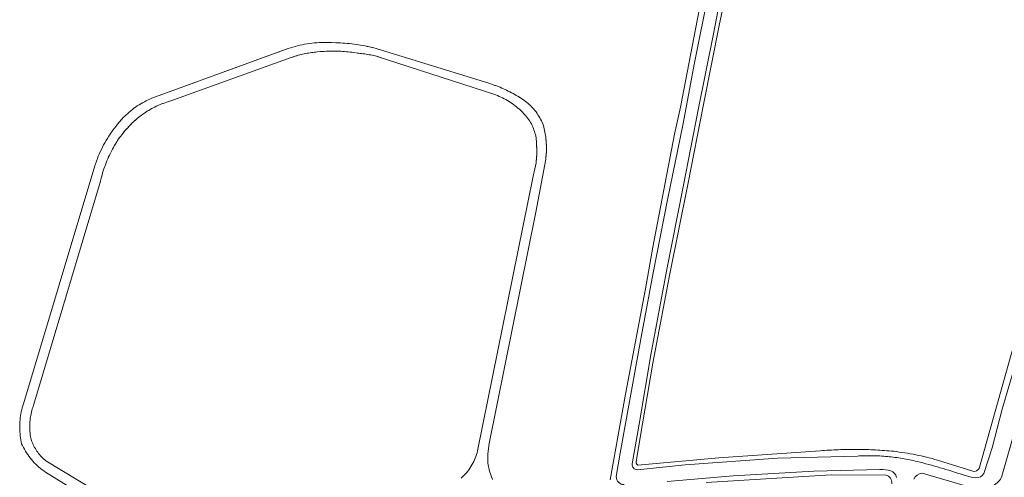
# Model space of a CAD drawing. Header units: metres. Extents: x 239845 to 242720, y 580286 to 584200.
# Tile 21 of 113: x 240253 to 240538, y 582269 to 582402. Entities that reach past the tile are written whole.
import ezdxf

# ---------------------------------------------------------------- set-up
doc = ezdxf.new("R2010")
doc.units = ezdxf.units.M
for name, color, linetype, lineweight in [('B-WE-GR-GROENVOORZIENING-GV', 80, 'Continuous', 18), ('B-WE-OG-TERREIN_ERF-GV', 7, 'Continuous', 18), ('B-WE-OG-WATER_SLOOT-GV', 120, 'Continuous', 18), ('B-WE-VH-ONVERHARD-GV', 252, 'Continuous', 18)]:
    doc.layers.add(name, color=color, linetype=linetype, lineweight=lineweight)
doc.layers.add('GBKN', color=9, linetype='Continuous', lineweight=0, true_color=0x808080)

msp = doc.modelspace()

# ---------------------------------------------------------------- linework, layer by layer
at = {"layer": 'B-WE-GR-GROENVOORZIENING-GV', "flags": 128}
for points in [[(240544.55, 582320.04), (240536.53, 582291.35), (240530.96, 582271.69, -0.336787), (240529.17, 582270.88), (240518.87, 582274.13), (240518.09, 582274.35), (240517.31, 582274.56), (240516.53, 582274.76), (240515.75, 582274.95), (240514.96, 582275.14), (240514.17, 582275.32), (240513.39, 582275.49), (240512.6, 582275.66), (240511.8, 582275.81), (240511.01, 582275.96), (240510.21, 582276.1), (240509.42, 582276.24), (240508.62, 582276.36), (240507.82, 582276.48), (240507.02, 582276.59), (240506.22, 582276.69), (240505.56, 582276.75), (240504.89, 582276.81), (240504.22, 582276.86), (240503.56, 582276.92), (240502.89, 582276.96), (240502.22, 582277), (240501.55, 582277.04), (240500.88, 582277.08), (240500.21, 582277.11), (240499.55, 582277.14), (240498.88, 582277.16), (240498.21, 582277.18), (240497.54, 582277.2), (240496.87, 582277.21), (240496.2, 582277.22), (240495.53, 582277.23), (240494.86, 582277.23), (240494.19, 582277.23), (240493.52, 582277.22), (240492.85, 582277.22), (240492.18, 582277.2), (240491.51, 582277.19), (240490.84, 582277.17), (240490.17, 582277.14), (240489.5, 582277.11), (240488.83, 582277.08), (240488.16, 582277.05), (240487.49, 582277.01), (240486.83, 582276.97), (240486.16, 582276.92), (240485.49, 582276.87), (240484.83, 582276.82), (240455.5, 582274.83), (240431.94, 582272.68), (240431.88, 582272.71), (240431.83, 582272.76), (240431.77, 582272.8), (240431.72, 582272.85), (240431.67, 582272.91), (240431.63, 582272.96), (240431.59, 582273.02), (240431.55, 582273.09), (240431.52, 582273.15), (240431.49, 582273.22), (240431.47, 582273.29), (240431.45, 582273.36), (240431.44, 582273.43), (240431.43, 582273.5), (240431.43, 582273.57), (240431.43, 582273.64), (240432.55, 582280.14), (240436.33, 582302.28), (240441.15, 582327.77), (240446.45, 582354.15), (240451, 582377.42), (240455.69, 582400.81), (240460.45, 582423.25)], [(240452.67, 582420), (240444.34, 582376.61), (240442.63, 582368.8), (240436.29, 582335.94), (240434.16, 582323.87), (240428.35, 582293.26), (240423.96, 582268.37, 0.413423)], [(240458.15, 582420.33), (240453.88, 582397.93), (240449.56, 582376.35), (240445.15, 582353.45), (240440.29, 582328.99), (240435.71, 582304.69), (240432.34, 582284.54), (240430.29, 582273.01, 0.435497), (240431.83, 582271.34), (240445.64, 582272.72), (240472.5, 582274.66), (240495.65, 582275.29), (240496.2, 582275.32), (240496.74, 582275.35), (240497.28, 582275.37), (240497.83, 582275.39), (240498.37, 582275.4), (240498.92, 582275.4), (240499.47, 582275.4), (240500.01, 582275.4), (240500.56, 582275.39), (240501.1, 582275.37), (240501.65, 582275.35), (240502.2, 582275.33), (240502.74, 582275.3), (240503.29, 582275.26), (240503.83, 582275.22), (240504.38, 582275.17), (240504.92, 582275.12), (240505.47, 582275.06), (240506.01, 582275), (240506.55, 582274.93), (240507.1, 582274.86), (240507.64, 582274.78), (240508.18, 582274.7), (240508.72, 582274.61), (240509.25, 582274.52), (240509.79, 582274.42), (240510.33, 582274.31), (240510.86, 582274.2), (240511.39, 582274.09), (240511.93, 582273.97), (240512.46, 582273.85), (240512.98, 582273.72), (240513.83, 582273.51), (240514.67, 582273.29), (240515.51, 582273.07), (240516.35, 582272.85), (240517.19, 582272.62), (240518.03, 582272.39), (240518.86, 582272.15), (240519.7, 582271.91), (240520.54, 582271.67), (240521.37, 582271.42), (240522.2, 582271.16), (240523.03, 582270.91), (240523.86, 582270.64), (240524.69, 582270.38), (240525.52, 582270.11), (240526.34, 582269.83), (240528.65, 582269.17), (240530.05, 582268.99, 0.258051), (240532.31, 582270.19), (240534.72, 582277.73), (240537.71, 582288.95), (240542.03, 582303.69)], [(240427.98, 582267.03, -0.430562), (240425.68, 582269.32), (240426.8, 582276.18), (240429.58, 582291.18), (240432.89, 582309.79), (240436.38, 582328.55), (240440.55, 582349.72), (240445.1, 582371.87), (240448.27, 582389.02), (240452.7, 582411.26)], [(240545.62, 582297.58), (240537.56, 582269.45, -0.212543), (240534.98, 582266.76, -0.115868)], [(240506.98, 582269.11, 0.262415), (240505.41, 582271.03, 0.06455), (240502.2, 582271.38), (240483.06, 582270.92), (240459.64, 582269.59), (240440.43, 582267.94)], [(240451.79, 582267.62), (240488.04, 582269.86), (240503.88, 582269.76, -0.377784), (240505.67, 582267.25)], [(240528.03, 582266.32), (240514.48, 582270.29, 0.280981), (240512.04, 582268.61)]]:
    msp.add_lwpolyline(points, format="xyb", dxfattribs=at)
at = {"layer": 'B-WE-OG-TERREIN_ERF-GV', "flags": 128}
for points in [[(240423.96, 582268.37), (240428.35, 582293.26), (240434.16, 582323.87), (240436.29, 582335.94), (240442.63, 582368.8), (240444.34, 582376.61), (240452.67, 582420)], [(240325.11, 582230.41), (240260.05, 582270.65), (240259.55, 582270.99), (240259.06, 582271.35), (240258.58, 582271.73), (240258.12, 582272.12), (240257.67, 582272.52), (240257.23, 582272.94), (240256.81, 582273.37), (240256.4, 582273.82), (240256.01, 582274.28), (240255.63, 582274.75), (240255.26, 582275.23), (240254.91, 582275.72), (240254.58, 582276.23), (240254.26, 582276.74), (240253.96, 582277.27), (240253.67, 582277.8), (240253.41, 582278.34), (240253.16, 582278.9), (240252.92, 582280.04), (240252.83, 582280.62), (240252.75, 582281.2), (240252.68, 582281.78), (240252.64, 582282.36), (240252.6, 582282.95), (240252.59, 582283.53), (240252.59, 582284.11), (240252.61, 582284.7), (240252.61, 582284.7), (240252.61, 582284.7), (240252.64, 582285.28), (240252.69, 582285.87), (240252.75, 582286.45), (240252.83, 582287.03), (240252.93, 582287.6), (240253.04, 582288.18), (240253.17, 582288.75), (240253.32, 582289.31), (240253.48, 582289.88), (240253.65, 582290.44), (240274.42, 582359.6), (240274.88, 582360.98), (240275.13, 582361.67), (240275.4, 582362.35), (240275.68, 582363.02), (240275.97, 582363.69), (240276.28, 582364.35), (240276.6, 582365.01), (240276.94, 582365.66), (240277.29, 582366.3), (240277.65, 582366.93), (240278.02, 582367.56), (240278.41, 582368.18), (240278.81, 582368.79), (240279.23, 582369.39), (240279.65, 582369.98), (240280.09, 582370.56), (240280.54, 582371.14), (240281, 582371.7), (240282.25, 582373.16), (240282.65, 582373.59), (240283.06, 582374.01), (240283.48, 582374.43), (240283.92, 582374.83), (240284.36, 582375.22), (240284.81, 582375.6), (240285.28, 582375.97), (240285.75, 582376.33), (240286.23, 582376.67), (240286.72, 582377.01), (240287.22, 582377.33), (240287.72, 582377.63), (240288.23, 582377.93), (240288.76, 582378.21), (240289.28, 582378.48), (240289.82, 582378.73), (240290.36, 582378.97), (240290.9, 582379.2), (240330.46, 582393.63), (240331.14, 582393.85), (240331.81, 582394.06), (240332.5, 582394.25), (240333.18, 582394.43), (240333.87, 582394.6), (240334.57, 582394.75), (240335.26, 582394.88), (240335.96, 582395), (240336.66, 582395.1), (240337.37, 582395.19), (240338.07, 582395.27), (240338.78, 582395.33), (240339.49, 582395.37), (240340.2, 582395.4), (240340.9, 582395.41), (240341.61, 582395.41), (240342.32, 582395.4), (240343.03, 582395.36), (240344.34, 582395.34), (240345, 582395.31), (240346.31, 582395.23), (240347.62, 582395.13), (240348.92, 582394.99), (240350.22, 582394.83), (240351.52, 582394.63), (240352.81, 582394.4), (240354.1, 582394.14), (240355.38, 582393.85), (240356.02, 582393.7), (240389.01, 582383.48), (240390, 582383.14), (240390.99, 582382.78), (240391.96, 582382.39), (240392.93, 582381.97), (240393.89, 582381.53), (240394.83, 582381.07), (240395.76, 582380.58), (240396.67, 582380.06), (240397.58, 582379.53), (240398.47, 582378.96), (240399.28, 582378.39), (240399.67, 582378.08), (240400.05, 582377.77), (240400.42, 582377.44), (240400.78, 582377.1), (240401.13, 582376.74), (240401.47, 582376.38), (240401.79, 582376.01), (240402.11, 582375.62), (240402.41, 582375.23), (240402.7, 582374.83), (240402.98, 582374.42), (240403.24, 582374), (240403.49, 582373.57), (240403.73, 582373.14), (240403.96, 582372.69), (240404.17, 582372.24), (240404.36, 582371.79), (240404.54, 582371.32), (240404.78, 582370.36), (240404.89, 582369.88), (240405.07, 582368.91), (240405.22, 582367.93), (240405.28, 582367.44), (240405.36, 582366.46), (240405.42, 582365.47), (240405.43, 582364.48), (240405.42, 582363.98), (240405.38, 582363), (240405.3, 582362.01), (240405.24, 582361.52), (240402.37, 582346.14), (240388.79, 582278.99), (240388.38, 582275.96), (240388.42, 582273.26), (240388.89, 582270.93), (240389.83, 582268.51)], [(240380.66, 582268.9), (240381.08, 582269.26), (240381.47, 582269.65), (240381.86, 582270.04), (240382.22, 582270.46), (240382.58, 582270.88), (240382.91, 582271.32), (240383.23, 582271.77), (240383.53, 582272.23), (240383.82, 582272.71), (240384.09, 582273.19), (240384.33, 582273.68), (240384.56, 582274.19), (240384.77, 582274.69), (240384.97, 582275.21), (240385.14, 582275.74), (240385.29, 582276.27), (240385.42, 582276.81), (240401.55, 582356.55), (240401.8, 582357.41), (240401.91, 582357.84), (240402.11, 582358.71), (240402.28, 582359.59), (240402.42, 582360.47), (240402.47, 582360.91), (240402.56, 582361.8), (240402.61, 582362.69), (240402.63, 582363.14), (240402.63, 582364.03), (240402.62, 582364.48), (240402.58, 582365.37), (240402.56, 582366.32), (240402.53, 582366.79), (240402.48, 582367.26), (240402.41, 582367.73), (240402.33, 582368.19), (240402.22, 582368.65), (240402.11, 582369.11), (240401.97, 582369.56), (240401.82, 582370.01), (240401.65, 582370.45), (240401.47, 582370.89), (240401.27, 582371.32), (240401.05, 582371.74), (240400.82, 582372.15), (240400.58, 582372.56), (240400.32, 582372.95), (240400.04, 582373.34), (240399.75, 582373.71), (240399.45, 582374.08), (240397.98, 582375.64), (240397.58, 582376.01), (240397.18, 582376.36), (240396.77, 582376.71), (240396.34, 582377.05), (240395.91, 582377.37), (240395.48, 582377.68), (240395.03, 582377.98), (240394.58, 582378.28), (240394.12, 582378.55), (240393.65, 582378.82), (240393.17, 582379.07), (240392.69, 582379.32), (240392.21, 582379.55), (240391.71, 582379.76), (240391.22, 582379.97), (240390.71, 582380.16), (240359.02, 582390.46), (240358.2, 582390.75), (240357.79, 582390.89), (240356.96, 582391.15), (240356.12, 582391.39), (240355.28, 582391.6), (240354.43, 582391.78), (240353.58, 582391.94), (240352.72, 582392.08), (240351.86, 582392.19), (240351, 582392.28), (240350.57, 582392.32), (240349.51, 582392.48), (240348.44, 582392.62), (240347.37, 582392.73), (240346.3, 582392.82), (240345.23, 582392.88), (240344.16, 582392.91), (240343.08, 582392.91), (240342.01, 582392.88), (240340.94, 582392.83), (240339, 582392.69), (240338.13, 582392.6), (240337.26, 582392.48), (240336.4, 582392.35), (240335.54, 582392.19), (240334.68, 582392.01), (240334.26, 582391.91), (240333.41, 582391.69), (240332.57, 582391.45), (240331.73, 582391.19), (240331.32, 582391.05), (240296.41, 582378.46), (240295.46, 582378.16), (240294.52, 582377.83), (240293.59, 582377.47), (240292.68, 582377.08), (240291.78, 582376.65), (240291.34, 582376.42), (240290.47, 582375.95), (240289.61, 582375.44), (240288.77, 582374.91), (240287.95, 582374.34), (240287.55, 582374.05), (240286.77, 582373.4), (240286.38, 582373.07), (240285.63, 582372.38), (240285.26, 582372.03), (240284.54, 582371.31), (240283.84, 582370.57), (240283.17, 582369.81), (240282.52, 582369.02), (240281.89, 582368.22), (240281.3, 582367.39), (240280.73, 582366.55), (240280.09, 582365.48), (240279.49, 582364.4), (240278.92, 582363.29), (240278.65, 582362.73), (240278.14, 582361.59), (240277.9, 582361.02), (240277.67, 582360.45), (240277.44, 582359.87), (240277.03, 582358.69), (240276.84, 582358.1), (240276.65, 582357.51), (240276.48, 582356.91), (240276.16, 582355.71), (240276.02, 582355.11), (240256.66, 582290.33), (240256.36, 582289.43), (240256.23, 582288.97), (240256.11, 582288.51), (240256, 582288.05), (240255.9, 582287.59), (240255.81, 582287.12), (240255.73, 582286.65), (240255.67, 582286.18), (240255.61, 582285.71), (240255.57, 582285.24), (240255.54, 582284.77), (240255.52, 582284.29), (240255.51, 582283.82), (240255.51, 582283.34), (240255.52, 582282.87), (240255.55, 582282.4), (240255.59, 582281.92), (240255.64, 582281.45), (240255.7, 582280.98), (240255.92, 582280.16), (240256.06, 582279.76), (240256.2, 582279.36), (240256.36, 582278.97), (240256.54, 582278.58), (240256.72, 582278.2), (240256.92, 582277.82), (240257.13, 582277.45), (240257.35, 582277.09), (240257.59, 582276.74), (240257.83, 582276.4), (240258.09, 582276.06), (240258.36, 582275.73), (240258.64, 582275.41), (240258.93, 582275.1), (240258.93, 582275.1), (240258.93, 582275.1), (240259.23, 582274.8), (240259.54, 582274.51), (240259.86, 582274.23), (240260.19, 582273.96), (240329.29, 582232.11)]]:
    msp.add_lwpolyline(points, dxfattribs=at)
msp.add_lwpolyline([(240505.67, 582267.25, 0.377784), (240503.88, 582269.76), (240488.04, 582269.86), (240451.79, 582267.62)], format="xyb", dxfattribs=at)
at = {"layer": 'B-WE-OG-WATER_SLOOT-GV', "flags": 128}
for points in [[(240542.03, 582303.69), (240537.71, 582288.95), (240534.72, 582277.73), (240532.31, 582270.19, -0.258051), (240530.05, 582268.99), (240528.65, 582269.17), (240526.34, 582269.83), (240525.52, 582270.11), (240524.69, 582270.38), (240523.86, 582270.64), (240523.03, 582270.91), (240522.2, 582271.16), (240521.37, 582271.42), (240520.54, 582271.67), (240519.7, 582271.91), (240518.86, 582272.15), (240518.03, 582272.39), (240517.19, 582272.62), (240516.35, 582272.85), (240515.51, 582273.07), (240514.67, 582273.29), (240513.83, 582273.51), (240512.98, 582273.72), (240512.46, 582273.85), (240511.93, 582273.97), (240511.39, 582274.09), (240510.86, 582274.2), (240510.33, 582274.31), (240509.79, 582274.42), (240509.25, 582274.52), (240508.72, 582274.61), (240508.18, 582274.7), (240507.64, 582274.78), (240507.1, 582274.86), (240506.55, 582274.93), (240506.01, 582275), (240505.47, 582275.06), (240504.92, 582275.12), (240504.38, 582275.17), (240503.83, 582275.22), (240503.29, 582275.26), (240502.74, 582275.3), (240502.2, 582275.33), (240501.65, 582275.35), (240501.1, 582275.37), (240500.56, 582275.39), (240500.01, 582275.4), (240499.47, 582275.4), (240498.92, 582275.4), (240498.37, 582275.4), (240497.83, 582275.39), (240497.28, 582275.37), (240496.74, 582275.35), (240496.2, 582275.32), (240495.65, 582275.29), (240472.5, 582274.66), (240445.64, 582272.72), (240431.83, 582271.34, -0.435497), (240430.29, 582273.01), (240432.34, 582284.54), (240435.71, 582304.69), (240440.29, 582328.99), (240445.15, 582353.45), (240449.56, 582376.35), (240453.88, 582397.93), (240458.15, 582420.33)], [(240452.7, 582411.26), (240448.27, 582389.02), (240445.1, 582371.87), (240440.55, 582349.72), (240436.38, 582328.55), (240432.89, 582309.79), (240429.58, 582291.18), (240426.8, 582276.18), (240425.68, 582269.32, 0.430562), (240427.98, 582267.03)], [(240534.98, 582266.76, 0.212543), (240537.56, 582269.45), (240545.62, 582297.58)], [(240440.43, 582267.94), (240459.64, 582269.59), (240483.06, 582270.92), (240502.2, 582271.38, -0.06455), (240505.41, 582271.03, -0.262415), (240506.98, 582269.11, -0.101219)], [(240512.04, 582268.61, -0.280981), (240514.48, 582270.29), (240528.03, 582266.32, 0.115868)]]:
    msp.add_lwpolyline(points, format="xyb", dxfattribs=at)
at = {"layer": 'B-WE-VH-ONVERHARD-GV', "flags": 128}
for points in [[(240389.83, 582268.51), (240388.89, 582270.93), (240388.42, 582273.26), (240388.38, 582275.96), (240388.79, 582278.99), (240402.37, 582346.14), (240405.24, 582361.52), (240405.3, 582362.01), (240405.38, 582363), (240405.42, 582363.98), (240405.43, 582364.48), (240405.42, 582365.47), (240405.36, 582366.46), (240405.28, 582367.44), (240405.22, 582367.93), (240405.07, 582368.91), (240404.89, 582369.88), (240404.78, 582370.36), (240404.54, 582371.32), (240404.36, 582371.79), (240404.17, 582372.24), (240403.96, 582372.69), (240403.73, 582373.14), (240403.49, 582373.57), (240403.24, 582374), (240402.98, 582374.42), (240402.7, 582374.83), (240402.41, 582375.23), (240402.11, 582375.62), (240401.79, 582376.01), (240401.47, 582376.38), (240401.13, 582376.74), (240400.78, 582377.1), (240400.42, 582377.44), (240400.05, 582377.77), (240399.67, 582378.08), (240399.28, 582378.39), (240398.47, 582378.96), (240397.58, 582379.53), (240396.67, 582380.06), (240395.76, 582380.58), (240394.83, 582381.07), (240393.89, 582381.53), (240392.93, 582381.97), (240391.96, 582382.39), (240390.99, 582382.78), (240390, 582383.14), (240389.01, 582383.48), (240356.02, 582393.7), (240355.38, 582393.85), (240354.1, 582394.14), (240352.81, 582394.4), (240351.52, 582394.63), (240350.22, 582394.83), (240348.92, 582394.99), (240347.62, 582395.13), (240346.31, 582395.23), (240345, 582395.31), (240344.34, 582395.34), (240343.03, 582395.36), (240342.32, 582395.4), (240341.61, 582395.41), (240340.9, 582395.41), (240340.2, 582395.4), (240339.49, 582395.37), (240338.78, 582395.33), (240338.07, 582395.27), (240337.37, 582395.19), (240336.66, 582395.1), (240335.96, 582395), (240335.26, 582394.88), (240334.57, 582394.75), (240333.87, 582394.6), (240333.18, 582394.43), (240332.5, 582394.25), (240331.81, 582394.06), (240331.14, 582393.85), (240330.46, 582393.63), (240290.9, 582379.2), (240290.36, 582378.97), (240289.82, 582378.73), (240289.28, 582378.48), (240288.76, 582378.21), (240288.23, 582377.93), (240287.72, 582377.63), (240287.22, 582377.33), (240286.72, 582377.01), (240286.23, 582376.67), (240285.75, 582376.33), (240285.28, 582375.97), (240284.81, 582375.6), (240284.36, 582375.22), (240283.92, 582374.83), (240283.48, 582374.43), (240283.06, 582374.01), (240282.65, 582373.59), (240282.25, 582373.16), (240281, 582371.7), (240280.54, 582371.14), (240280.09, 582370.56), (240279.65, 582369.98), (240279.23, 582369.39), (240278.81, 582368.79), (240278.41, 582368.18), (240278.02, 582367.56), (240277.65, 582366.93), (240277.29, 582366.3), (240276.94, 582365.66), (240276.6, 582365.01), (240276.28, 582364.35), (240275.97, 582363.69), (240275.68, 582363.02), (240275.4, 582362.35), (240275.13, 582361.67), (240274.88, 582360.98), (240274.42, 582359.6), (240253.65, 582290.44), (240253.48, 582289.88), (240253.32, 582289.31), (240253.17, 582288.75), (240253.04, 582288.18), (240252.93, 582287.6), (240252.83, 582287.03), (240252.75, 582286.45), (240252.69, 582285.87), (240252.64, 582285.28), (240252.61, 582284.7), (240252.61, 582284.7), (240252.61, 582284.7), (240252.59, 582284.11), (240252.59, 582283.53), (240252.6, 582282.95), (240252.64, 582282.36), (240252.68, 582281.78), (240252.75, 582281.2), (240252.83, 582280.62), (240252.92, 582280.04), (240253.16, 582278.9), (240253.41, 582278.34), (240253.67, 582277.8), (240253.96, 582277.27), (240254.26, 582276.74), (240254.58, 582276.23), (240254.91, 582275.72), (240255.26, 582275.23), (240255.63, 582274.75), (240256.01, 582274.28), (240256.4, 582273.82), (240256.81, 582273.37), (240257.23, 582272.94), (240257.67, 582272.52), (240258.12, 582272.12), (240258.58, 582271.73), (240259.06, 582271.35), (240259.55, 582270.99), (240260.05, 582270.65), (240325.11, 582230.41)], [(240329.29, 582232.11), (240260.19, 582273.96), (240259.86, 582274.23), (240259.54, 582274.51), (240259.23, 582274.8), (240258.93, 582275.1), (240258.93, 582275.1), (240258.93, 582275.1), (240258.64, 582275.41), (240258.36, 582275.73), (240258.09, 582276.06), (240257.83, 582276.4), (240257.59, 582276.74), (240257.35, 582277.09), (240257.13, 582277.45), (240256.92, 582277.82), (240256.72, 582278.2), (240256.54, 582278.58), (240256.36, 582278.97), (240256.2, 582279.36), (240256.06, 582279.76), (240255.92, 582280.16), (240255.7, 582280.98), (240255.64, 582281.45), (240255.59, 582281.92), (240255.55, 582282.4), (240255.52, 582282.87), (240255.51, 582283.34), (240255.51, 582283.82), (240255.52, 582284.29), (240255.54, 582284.77), (240255.57, 582285.24), (240255.61, 582285.71), (240255.67, 582286.18), (240255.73, 582286.65), (240255.81, 582287.12), (240255.9, 582287.59), (240256, 582288.05), (240256.11, 582288.51), (240256.23, 582288.97), (240256.36, 582289.43), (240256.66, 582290.33), (240276.02, 582355.11), (240276.16, 582355.71), (240276.48, 582356.91), (240276.65, 582357.51), (240276.84, 582358.1), (240277.03, 582358.69), (240277.44, 582359.87), (240277.67, 582360.45), (240277.9, 582361.02), (240278.14, 582361.59), (240278.65, 582362.73), (240278.92, 582363.29), (240279.49, 582364.4), (240280.09, 582365.48), (240280.73, 582366.55), (240281.3, 582367.39), (240281.89, 582368.22), (240282.52, 582369.02), (240283.17, 582369.81), (240283.84, 582370.57), (240284.54, 582371.31), (240285.26, 582372.03), (240285.63, 582372.38), (240286.38, 582373.07), (240286.77, 582373.4), (240287.55, 582374.05), (240287.95, 582374.34), (240288.77, 582374.91), (240289.61, 582375.44), (240290.47, 582375.95), (240291.34, 582376.42), (240291.78, 582376.65), (240292.68, 582377.08), (240293.59, 582377.47), (240294.52, 582377.83), (240295.46, 582378.16), (240296.41, 582378.46), (240331.32, 582391.05), (240331.73, 582391.19), (240332.57, 582391.45), (240333.41, 582391.69), (240334.26, 582391.91), (240334.68, 582392.01), (240335.54, 582392.19), (240336.4, 582392.35), (240337.26, 582392.48), (240338.13, 582392.6), (240339, 582392.69), (240340.94, 582392.83), (240342.01, 582392.88), (240343.08, 582392.91), (240344.16, 582392.91), (240345.23, 582392.88), (240346.3, 582392.82), (240347.37, 582392.73), (240348.44, 582392.62), (240349.51, 582392.48), (240350.57, 582392.32), (240351, 582392.28), (240351.86, 582392.19), (240352.72, 582392.08), (240353.58, 582391.94), (240354.43, 582391.78), (240355.28, 582391.6), (240356.12, 582391.39), (240356.96, 582391.15), (240357.79, 582390.89), (240358.2, 582390.75), (240359.02, 582390.46), (240390.71, 582380.16), (240391.22, 582379.97), (240391.71, 582379.76), (240392.21, 582379.55), (240392.69, 582379.32), (240393.17, 582379.07), (240393.65, 582378.82), (240394.12, 582378.55), (240394.58, 582378.28), (240395.03, 582377.98), (240395.48, 582377.68), (240395.91, 582377.37), (240396.34, 582377.05), (240396.77, 582376.71), (240397.18, 582376.36), (240397.58, 582376.01), (240397.98, 582375.64), (240399.45, 582374.08), (240399.75, 582373.71), (240400.04, 582373.34), (240400.32, 582372.95), (240400.58, 582372.56), (240400.82, 582372.15), (240401.05, 582371.74), (240401.27, 582371.32), (240401.47, 582370.89), (240401.65, 582370.45), (240401.82, 582370.01), (240401.97, 582369.56), (240402.11, 582369.11), (240402.22, 582368.65), (240402.33, 582368.19), (240402.41, 582367.73), (240402.48, 582367.26), (240402.53, 582366.79), (240402.56, 582366.32), (240402.58, 582365.37), (240402.62, 582364.48), (240402.63, 582364.03), (240402.63, 582363.14), (240402.61, 582362.69), (240402.56, 582361.8), (240402.47, 582360.91), (240402.42, 582360.47), (240402.28, 582359.59), (240402.11, 582358.71), (240401.91, 582357.84), (240401.8, 582357.41), (240401.55, 582356.55), (240385.42, 582276.81), (240385.29, 582276.27), (240385.14, 582275.74), (240384.97, 582275.21), (240384.77, 582274.69), (240384.56, 582274.19), (240384.33, 582273.68), (240384.09, 582273.19), (240383.82, 582272.71), (240383.53, 582272.23), (240383.23, 582271.77), (240382.91, 582271.32), (240382.58, 582270.88), (240382.22, 582270.46), (240381.86, 582270.04), (240381.47, 582269.65), (240381.08, 582269.26), (240380.66, 582268.9)]]:
    msp.add_lwpolyline(points, dxfattribs=at)
at = {"layer": 'GBKN', "flags": 128}
for points in [[(240334.57, 582394.75), (240335.26, 582394.88)], [(240335.26, 582394.88), (240335.96, 582395)], [(240335.96, 582395), (240336.66, 582395.1)], [(240336.66, 582395.1), (240337.37, 582395.19)], [(240337.37, 582395.19), (240338.07, 582395.27)], [(240338.07, 582395.27), (240338.78, 582395.33)], [(240338.78, 582395.33), (240339.49, 582395.37)], [(240339.49, 582395.37), (240340.2, 582395.4)], [(240340.2, 582395.4), (240340.9, 582395.41)], [(240340.9, 582395.41), (240341.61, 582395.41)], [(240341.61, 582395.41), (240342.32, 582395.4)], [(240342.32, 582395.4), (240343.03, 582395.36)], [(240343.03, 582395.36), (240344.34, 582395.34)], [(240344.34, 582395.34), (240345, 582395.31)], [(240345, 582395.31), (240345.65, 582395.28)], [(240345.65, 582395.28), (240346.31, 582395.23)], [(240346.31, 582395.23), (240346.96, 582395.19)], [(240346.96, 582395.19), (240347.62, 582395.13)], [(240347.62, 582395.13), (240348.27, 582395.07)], [(240348.27, 582395.07), (240348.92, 582394.99)], [(240348.92, 582394.99), (240349.57, 582394.91)], [(240349.57, 582394.91), (240350.22, 582394.83)], [(240350.22, 582394.83), (240350.87, 582394.73)], [(240290.9, 582379.2), (240329.13, 582393.14)], [(240329.13, 582393.14), (240330.46, 582393.63)], [(240330.46, 582393.63), (240331.14, 582393.85)], [(240331.14, 582393.85), (240331.81, 582394.06)], [(240331.81, 582394.06), (240332.5, 582394.25)], [(240332.5, 582394.25), (240333.18, 582394.43)], [(240333.18, 582394.43), (240333.87, 582394.6)], [(240333.87, 582394.6), (240334.57, 582394.75)], [(240334.26, 582391.91), (240334.68, 582392.01)], [(240334.68, 582392.01), (240335.11, 582392.1)], [(240335.11, 582392.1), (240335.54, 582392.19)], [(240335.54, 582392.19), (240335.97, 582392.27)], [(240335.97, 582392.27), (240336.4, 582392.35)], [(240336.4, 582392.35), (240336.83, 582392.42)], [(240336.83, 582392.42), (240337.26, 582392.48)], [(240337.26, 582392.48), (240337.69, 582392.54)], [(240337.69, 582392.54), (240338.13, 582392.6)], [(240338.13, 582392.6), (240338.56, 582392.64)], [(240338.56, 582392.64), (240339, 582392.69)], [(240339, 582392.69), (240339.87, 582392.75)], [(240339.87, 582392.75), (240340.4, 582392.8)], [(240340.4, 582392.8), (240340.94, 582392.83)], [(240340.94, 582392.83), (240341.48, 582392.86)], [(240341.48, 582392.86), (240342.01, 582392.88)], [(240342.01, 582392.88), (240342.55, 582392.9)], [(240342.55, 582392.9), (240343.08, 582392.91)], [(240343.08, 582392.91), (240343.62, 582392.91)], [(240343.62, 582392.91), (240344.16, 582392.91)], [(240344.16, 582392.91), (240344.7, 582392.9)], [(240344.7, 582392.9), (240345.23, 582392.88)], [(240345.23, 582392.88), (240345.77, 582392.85)], [(240345.77, 582392.85), (240346.3, 582392.82)], [(240346.3, 582392.82), (240346.84, 582392.78)], [(240346.84, 582392.78), (240347.37, 582392.73)], [(240347.37, 582392.73), (240347.91, 582392.68)], [(240347.91, 582392.68), (240348.44, 582392.62)], [(240348.44, 582392.62), (240348.97, 582392.56)], [(240348.97, 582392.56), (240349.51, 582392.48)], [(240349.51, 582392.48), (240350.57, 582392.32)], [(240350.57, 582392.32), (240351, 582392.28)], [(240350.87, 582394.73), (240351.52, 582394.63)], [(240351, 582392.28), (240351.43, 582392.24)], [(240351.43, 582392.24), (240351.86, 582392.19)], [(240351.52, 582394.63), (240352.17, 582394.52)], [(240351.86, 582392.19), (240352.29, 582392.14)], [(240352.17, 582394.52), (240352.81, 582394.4)], [(240352.29, 582392.14), (240352.72, 582392.08)], [(240352.72, 582392.08), (240353.15, 582392.02)], [(240352.81, 582394.4), (240353.46, 582394.28)], [(240353.15, 582392.02), (240353.58, 582391.94)], [(240353.46, 582394.28), (240354.1, 582394.14)], [(240354.1, 582394.14), (240354.74, 582394)], [(240354.74, 582394), (240355.38, 582393.85)], [(240355.38, 582393.85), (240356.02, 582393.7)], [(240356.02, 582393.7), (240389.01, 582383.48)], [(240296.41, 582378.46), (240331.32, 582391.05)], [(240331.32, 582391.05), (240331.73, 582391.19)], [(240331.73, 582391.19), (240332.15, 582391.32)], [(240332.15, 582391.32), (240332.57, 582391.45)], [(240332.57, 582391.45), (240332.99, 582391.57)], [(240332.99, 582391.57), (240333.41, 582391.69)], [(240333.41, 582391.69), (240333.83, 582391.8)], [(240333.83, 582391.8), (240334.26, 582391.91)], [(240353.58, 582391.94), (240354.01, 582391.87)], [(240354.01, 582391.87), (240354.43, 582391.78)], [(240354.43, 582391.78), (240354.86, 582391.69)], [(240354.86, 582391.69), (240355.28, 582391.6)], [(240355.28, 582391.6), (240355.7, 582391.49)], [(240355.7, 582391.49), (240356.12, 582391.39)], [(240356.12, 582391.39), (240356.54, 582391.27)], [(240356.54, 582391.27), (240356.96, 582391.15)], [(240356.96, 582391.15), (240357.38, 582391.02)], [(240357.38, 582391.02), (240357.79, 582390.89)], [(240357.79, 582390.89), (240358.2, 582390.75)], [(240358.2, 582390.75), (240359.02, 582390.46)], [(240359.02, 582390.46), (240390.71, 582380.16)], [(240389.01, 582383.48), (240390, 582383.14)], [(240390, 582383.14), (240390.5, 582382.96)], [(240390.5, 582382.96), (240390.99, 582382.78)], [(240390.99, 582382.78), (240391.48, 582382.59)], [(240391.48, 582382.59), (240391.96, 582382.39)], [(240391.96, 582382.39), (240392.45, 582382.19)], [(240392.45, 582382.19), (240392.93, 582381.97)], [(240392.93, 582381.97), (240393.41, 582381.76)], [(240393.41, 582381.76), (240393.89, 582381.53)], [(240393.89, 582381.53), (240394.36, 582381.3)], [(240394.36, 582381.3), (240394.83, 582381.07)], [(240394.83, 582381.07), (240395.3, 582380.83)], [(240395.3, 582380.83), (240395.76, 582380.58)], [(240395.76, 582380.58), (240396.22, 582380.32)], [(240287.72, 582377.63), (240288.23, 582377.93)], [(240288.23, 582377.93), (240288.76, 582378.21)], [(240288.76, 582378.21), (240289.28, 582378.48)], [(240289.28, 582378.48), (240289.82, 582378.73)], [(240289.82, 582378.73), (240290.36, 582378.97)], [(240290.36, 582378.97), (240290.9, 582379.2)], [(240294.05, 582377.66), (240294.52, 582377.83)], [(240294.52, 582377.83), (240294.99, 582378)], [(240294.99, 582378), (240295.46, 582378.16)], [(240295.46, 582378.16), (240296.41, 582378.46)], [(240390.71, 582380.16), (240391.22, 582379.97)], [(240391.22, 582379.97), (240391.71, 582379.76)], [(240391.71, 582379.76), (240392.21, 582379.55)], [(240392.21, 582379.55), (240392.69, 582379.32)], [(240392.69, 582379.32), (240393.17, 582379.07)], [(240393.17, 582379.07), (240393.65, 582378.82)], [(240393.65, 582378.82), (240394.12, 582378.55)], [(240394.12, 582378.55), (240394.58, 582378.28)], [(240394.58, 582378.28), (240395.03, 582377.98)], [(240395.03, 582377.98), (240395.48, 582377.68)], [(240395.48, 582377.68), (240395.91, 582377.37)], [(240396.22, 582380.32), (240396.67, 582380.06)], [(240396.67, 582380.06), (240397.13, 582379.8)], [(240397.13, 582379.8), (240397.58, 582379.53)], [(240397.58, 582379.53), (240398.02, 582379.25)], [(240398.02, 582379.25), (240398.47, 582378.96)], [(240398.47, 582378.96), (240399.28, 582378.39)], [(240399.28, 582378.39), (240399.67, 582378.08)], [(240399.67, 582378.08), (240400.05, 582377.77)], [(240400.05, 582377.77), (240400.42, 582377.44)], [(240283.48, 582374.43), (240283.92, 582374.83)], [(240283.92, 582374.83), (240284.36, 582375.22)], [(240284.36, 582375.22), (240284.81, 582375.6)], [(240284.81, 582375.6), (240285.28, 582375.97)], [(240285.28, 582375.97), (240285.75, 582376.33)], [(240285.75, 582376.33), (240286.23, 582376.67)], [(240286.23, 582376.67), (240286.72, 582377.01)], [(240286.72, 582377.01), (240287.22, 582377.33)], [(240287.22, 582377.33), (240287.72, 582377.63)], [(240288.36, 582374.63), (240288.77, 582374.91)], [(240288.77, 582374.91), (240289.19, 582375.18)], [(240289.19, 582375.18), (240289.61, 582375.44)], [(240289.61, 582375.44), (240290.04, 582375.7)], [(240290.04, 582375.7), (240290.47, 582375.95)], [(240290.47, 582375.95), (240290.9, 582376.19)], [(240290.9, 582376.19), (240291.34, 582376.42)], [(240291.34, 582376.42), (240291.78, 582376.65)], [(240291.78, 582376.65), (240292.23, 582376.87)], [(240292.23, 582376.87), (240292.68, 582377.08)], [(240292.68, 582377.08), (240293.14, 582377.28)], [(240293.14, 582377.28), (240293.59, 582377.47)], [(240293.59, 582377.47), (240294.05, 582377.66)], [(240395.91, 582377.37), (240396.34, 582377.05)], [(240396.34, 582377.05), (240396.77, 582376.71)], [(240396.77, 582376.71), (240397.18, 582376.36)], [(240397.18, 582376.36), (240397.58, 582376.01)], [(240397.58, 582376.01), (240397.98, 582375.64)], [(240397.98, 582375.64), (240399.45, 582374.08)], [(240400.42, 582377.44), (240400.78, 582377.1)], [(240400.78, 582377.1), (240401.13, 582376.74)], [(240401.13, 582376.74), (240401.47, 582376.38)], [(240401.47, 582376.38), (240401.79, 582376.01)], [(240401.79, 582376.01), (240402.11, 582375.62)], [(240402.11, 582375.62), (240402.41, 582375.23)], [(240402.41, 582375.23), (240402.7, 582374.83)], [(240402.7, 582374.83), (240402.98, 582374.42)], [(240281, 582371.7), (240281.48, 582372.26)], [(240281.48, 582372.26), (240282.25, 582373.16)], [(240282.25, 582373.16), (240282.65, 582373.59)], [(240282.65, 582373.59), (240283.06, 582374.01)], [(240283.06, 582374.01), (240283.48, 582374.43)], [(240284.89, 582371.68), (240285.26, 582372.03)], [(240285.26, 582372.03), (240285.63, 582372.38)], [(240285.63, 582372.38), (240286, 582372.73)], [(240286, 582372.73), (240286.38, 582373.07)], [(240286.38, 582373.07), (240286.77, 582373.4)], [(240286.77, 582373.4), (240287.55, 582374.05)], [(240287.55, 582374.05), (240287.95, 582374.34)], [(240287.95, 582374.34), (240288.36, 582374.63)], [(240399.45, 582374.08), (240399.75, 582373.71)], [(240399.75, 582373.71), (240400.04, 582373.34)], [(240400.04, 582373.34), (240400.32, 582372.95)], [(240400.32, 582372.95), (240400.58, 582372.56)], [(240400.58, 582372.56), (240400.82, 582372.15)], [(240400.82, 582372.15), (240401.05, 582371.74)], [(240402.98, 582374.42), (240403.24, 582374)], [(240403.24, 582374), (240403.49, 582373.57)], [(240403.49, 582373.57), (240403.73, 582373.14)], [(240403.73, 582373.14), (240403.96, 582372.69)], [(240403.96, 582372.69), (240404.17, 582372.24)], [(240404.17, 582372.24), (240404.36, 582371.79)], [(240278.81, 582368.79), (240279.23, 582369.39)], [(240279.23, 582369.39), (240279.65, 582369.98)], [(240279.65, 582369.98), (240280.09, 582370.56)], [(240280.09, 582370.56), (240280.54, 582371.14)], [(240280.54, 582371.14), (240281, 582371.7)], [(240282.52, 582369.02), (240282.84, 582369.42)], [(240282.84, 582369.42), (240283.17, 582369.81)], [(240283.17, 582369.81), (240283.5, 582370.19)], [(240283.5, 582370.19), (240283.84, 582370.57)], [(240283.84, 582370.57), (240284.19, 582370.95)], [(240284.19, 582370.95), (240284.54, 582371.31)], [(240284.54, 582371.31), (240284.89, 582371.68)], [(240401.05, 582371.74), (240401.27, 582371.32)], [(240401.27, 582371.32), (240401.47, 582370.89)], [(240401.47, 582370.89), (240401.65, 582370.45)], [(240401.65, 582370.45), (240401.82, 582370.01)], [(240401.82, 582370.01), (240401.97, 582369.56)], [(240401.97, 582369.56), (240402.11, 582369.11)], [(240402.11, 582369.11), (240402.22, 582368.65)], [(240404.36, 582371.79), (240404.54, 582371.32)], [(240404.54, 582371.32), (240404.78, 582370.36)], [(240404.78, 582370.36), (240404.89, 582369.88)], [(240404.89, 582369.88), (240404.98, 582369.4)], [(240404.98, 582369.4), (240405.07, 582368.91)], [(240276.94, 582365.66), (240277.29, 582366.3)], [(240277.29, 582366.3), (240277.65, 582366.93)], [(240277.65, 582366.93), (240278.02, 582367.56)], [(240278.02, 582367.56), (240278.41, 582368.18)], [(240278.41, 582368.18), (240278.81, 582368.79)], [(240280.09, 582365.48), (240280.73, 582366.55)], [(240280.73, 582366.55), (240281.01, 582366.97)], [(240281.01, 582366.97), (240281.3, 582367.39)], [(240281.3, 582367.39), (240281.59, 582367.81)], [(240281.59, 582367.81), (240281.89, 582368.22)], [(240281.89, 582368.22), (240282.2, 582368.62)], [(240282.2, 582368.62), (240282.52, 582369.02)], [(240402.22, 582368.65), (240402.33, 582368.19)], [(240402.33, 582368.19), (240402.41, 582367.73)], [(240402.41, 582367.73), (240402.48, 582367.26)], [(240402.48, 582367.26), (240402.53, 582366.79)], [(240402.53, 582366.79), (240402.56, 582366.32)], [(240402.56, 582366.32), (240402.58, 582365.37)], [(240405.07, 582368.91), (240405.15, 582368.42)], [(240405.15, 582368.42), (240405.22, 582367.93)], [(240405.22, 582367.93), (240405.28, 582367.44)], [(240405.28, 582367.44), (240405.33, 582366.95)], [(240405.33, 582366.95), (240405.36, 582366.46)], [(240405.36, 582366.46), (240405.4, 582365.96)], [(240275.68, 582363.02), (240275.97, 582363.69)], [(240275.97, 582363.69), (240276.28, 582364.35)], [(240276.28, 582364.35), (240276.6, 582365.01)], [(240276.6, 582365.01), (240276.94, 582365.66)], [(240278.92, 582363.29), (240279.2, 582363.84)], [(240279.2, 582363.84), (240279.49, 582364.4)], [(240279.49, 582364.4), (240279.78, 582364.94)], [(240279.78, 582364.94), (240280.09, 582365.48)], [(240402.58, 582365.37), (240402.6, 582364.93)], [(240402.6, 582364.93), (240402.62, 582364.48)], [(240402.62, 582364.48), (240402.63, 582364.03)], [(240402.63, 582364.03), (240402.63, 582363.59)], [(240402.63, 582363.59), (240402.63, 582363.14)], [(240405.41, 582363.49), (240405.38, 582363)], [(240405.4, 582365.96), (240405.42, 582365.47)], [(240405.42, 582363.98), (240405.41, 582363.49)], [(240405.42, 582365.47), (240405.43, 582364.97)], [(240405.43, 582364.48), (240405.42, 582363.98)], [(240405.43, 582364.97), (240405.43, 582364.48)], [(240274.88, 582360.98), (240275.13, 582361.67)], [(240275.13, 582361.67), (240275.4, 582362.35)], [(240275.4, 582362.35), (240275.68, 582363.02)], [(240277.9, 582361.02), (240278.14, 582361.59)], [(240278.14, 582361.59), (240278.39, 582362.16)], [(240278.39, 582362.16), (240278.65, 582362.73)], [(240278.65, 582362.73), (240278.92, 582363.29)], [(240402.52, 582361.36), (240402.47, 582360.91)], [(240402.56, 582361.8), (240402.52, 582361.36)], [(240402.59, 582362.25), (240402.56, 582361.8)], [(240402.61, 582362.69), (240402.59, 582362.25)], [(240402.63, 582363.14), (240402.61, 582362.69)], [(240405.3, 582362.01), (240405.24, 582361.52)], [(240405.34, 582362.5), (240405.3, 582362.01)], [(240405.38, 582363), (240405.34, 582362.5)]]:
    msp.add_lwpolyline(points, dxfattribs=at)

doc.saveas('drawing.dxf')
